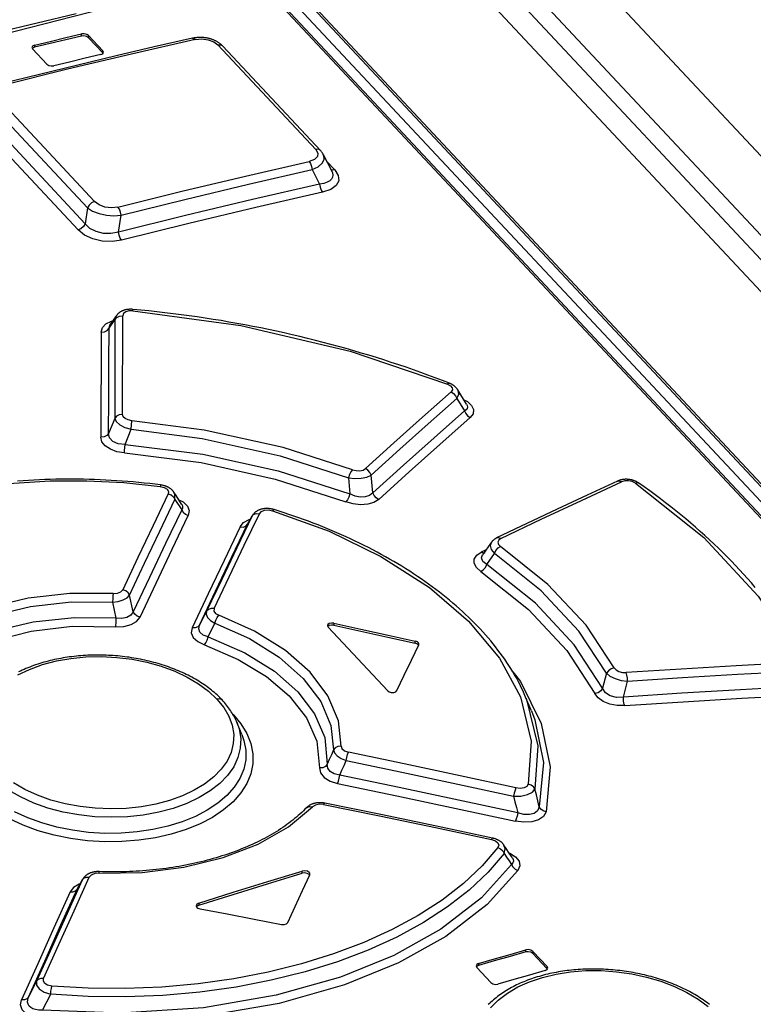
# Model space of a CAD drawing. Extents: x 0 to 594, y 0 to 420.
# Tile 71 of 126: x 451.68 to 457.34, y 183.65 to 191.24. Entities that reach past the tile are written whole.
import ezdxf

# ---------------------------------------------------------------- set-up
doc = ezdxf.new("R2010")
doc.units = 0
doc.header["$LTSCALE"] = 32.67
doc.layers.get('0').update_dxf_attribs({"linetype": 'CONTINUOUS'})

msp = doc.modelspace()

# ---------------------------------------------------------------- linework, layer by layer
at = {"color": 7, "linetype": 'CONTINUOUS'}
for p, q in [((449.8488, 197.2071), (508.3867, 134.6624)), ((450.1224, 197.1623), (508.5483, 134.7374)), ((450.2893, 197.1713), (508.6435, 134.823)), ((461.4421, 183.3176), (448.5673, 197.0736)), ((461.4717, 183.3103), (448.5969, 197.0663)), ((448.5506, 196.9753), (461.2763, 183.3786)), ((461.1468, 183.39), (448.4908, 196.9123)), ((448.5146, 196.9065), (461.1706, 183.3841)), ((452.1922, 195.7504), (508.0338, 136.0866)), ((452.1598, 191.1117), (452.1606, 191.1279)), ((452.215, 191.1147), (452.2143, 191.0986)), ((452.2143, 191.0986), (452.3236, 190.9818)), ((452.3244, 190.9979), (452.215, 191.1147)), ((451.7778, 191.0241), (451.7831, 191.0118)), ((451.7831, 191.0118), (451.8925, 190.895)), ((451.7978, 191.0414), (451.797, 191.0253)), ((452.3236, 190.9818), (452.3244, 190.9979)), ((452.3255, 190.9775), (452.3236, 190.9818)), ((452.3297, 190.9856), (452.3244, 190.9979)), ((453.966, 190.2379), (453.2126, 191.0429)), ((453.2491, 191.0344), (454.0026, 190.2293)), ((451.5141, 190.633), (452.2603, 189.8358)), ((452.2067, 189.788), (451.4606, 190.5853)), ((451.3468, 190.4587), (452.1344, 189.6171)), ((451.4002, 190.5064), (452.1878, 189.6649)), ((454.0244, 190.1987), (454.0894, 190.0705)), ((454.1127, 190.0796), (454.0518, 190.1447)), ((453.9388, 190.0826), (453.9958, 189.9701)), ((452.2067, 189.788), (452.1878, 189.6649)), ((452.4454, 189.6006), (452.4654, 189.731)), ((452.3725, 188.8601), (452.4185, 188.9254)), ((452.4304, 188.958), (452.3796, 188.8858)), ((452.4303, 188.9579), (452.4184, 188.9254)), ((452.476, 188.1955), (452.4789, 188.9558)), ((455.0536, 188.319), (455.1134, 188.2221)), ((455.1291, 188.2756), (455.061, 188.3863)), ((452.4161, 188.1652), (452.3694, 188.0498)), ((452.5424, 188.0814), (452.548, 188.1472)), ((452.4964, 187.9645), (452.5424, 188.0814)), ((454.4069, 187.5915), (454.3934, 187.7275)), ((454.2183, 187.708), (454.2297, 187.5827)), ((452.88, 187.5411), (452.9326, 187.4603)), ((453.441, 187.3502), (453.4734, 187.4091)), ((453.4751, 187.4124), (453.4422, 187.3527)), ((453.4751, 187.4124), (453.4734, 187.4091)), ((453.4753, 187.4128), (453.4752, 187.4125)), ((453.441, 187.3502), (453.4422, 187.3527)), ((455.3205, 187.2103), (455.2526, 187.1142)), ((455.2798, 187.1527), (455.2415, 187.1343)), ((455.2851, 187.0388), (455.3447, 187.1251)), ((452.5598, 186.6751), (452.5305, 186.802)), ((452.3997, 186.7495), (452.426, 186.6254)), ((453.1249, 186.6784), (453.07, 186.5726)), ((452.4243, 186.6011), (452.4212, 186.5601)), ((452.426, 186.6254), (452.4243, 186.6011)), ((453.1367, 186.4807), (453.1893, 186.5869)), ((454.1063, 186.5869), (454.1056, 186.5708)), ((454.0613, 186.5557), (454.5186, 186.0671)), ((454.7322, 186.4336), (454.7329, 186.4497)), ((454.7596, 186.4165), (454.7564, 186.4212)), ((454.7611, 186.4196), (454.7624, 186.4249)), ((456.2091, 186.2015), (456.1777, 186.0851)), ((456.3379, 186.0173), (456.3705, 186.1403)), ((455.6287, 185.9107), (455.5842, 186.0181)), ((453.3275, 185.8847), (453.331, 185.8814)), ((453.3295, 185.8813), (453.331, 185.8814)), ((453.3967, 185.7295), (453.3577, 185.8238)), ((453.8613, 184.6608), (453.8621, 184.6769)), ((452.1269, 184.5374), (452.1656, 184.6076)), ((452.1679, 184.6121), (452.1287, 184.5411)), ((452.1678, 184.6121), (452.1656, 184.6076)), ((453.9192, 184.6452), (453.9159, 184.6501)), ((453.9205, 184.648), (453.9219, 184.6535)), ((452.1269, 184.5374), (452.1287, 184.5411)), ((453.0445, 184.4096), (453.0498, 184.397)), ((453.0646, 184.4292), (453.0638, 184.4132)), ((455.5853, 184.0536), (455.5861, 184.0696)), ((455.6406, 184.0582), (455.6398, 184.0421)), ((455.6398, 184.0421), (455.7492, 183.9253)), ((455.7499, 183.9414), (455.6406, 184.0582)), ((455.2023, 183.9465), (455.2076, 183.9339)), ((455.2076, 183.9339), (455.317, 183.8171)), ((455.2224, 183.9653), (455.2216, 183.9492)), ((455.7492, 183.9253), (455.7499, 183.9414)), ((455.7511, 183.9206), (455.7492, 183.9253)), ((455.7552, 183.9288), (455.7499, 183.9414)), ((451.8141, 183.8273), (451.7518, 183.7047)), ((451.8591, 183.605), (451.9233, 183.727))]:
    msp.add_line(p, q, dxfattribs=at)
for points in [[(452.433, 191.3458), (449.5163, 190.6016), (446.5864, 189.6918), (443.6542, 188.6197)], [(452.1187, 191.2826), (451.8176, 191.2116), (451.5164, 191.1388), (451.2149, 191.0642), (450.9132, 190.9878), (450.6113, 190.9096), (450.3092, 190.8296), (450.0069, 190.7478), (449.7045, 190.6643), (449.402, 190.579), (449.0993, 190.4919), (448.7965, 190.4031), (448.4936, 190.3125), (448.1905, 190.2201)], [(451.7978, 191.0414), (451.9187, 191.0705), (452.0397, 191.0993), (452.1606, 191.1279)], [(452.215, 191.1147), (452.2003, 191.1243), (452.1808, 191.1291), (452.1606, 191.1279)], [(453.0154, 191.094), (452.7212, 191.0272), (452.4263, 190.9586), (452.1312, 190.8882), (451.8359, 190.8161), (451.5409, 190.7425)], [(453.0357, 191.085), (452.5448, 190.9726), (452.0533, 190.8554), (451.5611, 190.7334)], [(452.1598, 191.1117), (452.0389, 191.0832), (451.918, 191.0544), (451.797, 191.0253)], [(452.2143, 191.0986), (452.1999, 191.1081), (452.1795, 191.113), (452.1598, 191.1117)], [(453.2491, 191.0344), (453.2464, 191.0372), (453.2433, 191.0403), (453.2401, 191.0433), (453.2368, 191.0462), (453.2334, 191.0491), (453.2298, 191.052), (453.2261, 191.0548), (453.2224, 191.0575), (453.2186, 191.0601), (453.2147, 191.0626), (453.2108, 191.0651), (453.2069, 191.0674), (453.2029, 191.0696), (453.1989, 191.0718), (453.1948, 191.0738), (453.1907, 191.0758), (453.1864, 191.0778), (453.1821, 191.0797), (453.1777, 191.0815), (453.1733, 191.0832), (453.1689, 191.0848), (453.1644, 191.0863), (453.1599, 191.0878), (453.1554, 191.0892), (453.1509, 191.0905), (453.1464, 191.0917), (453.1419, 191.0928), (453.1373, 191.0938), (453.1327, 191.0948), (453.128, 191.0957), (453.1233, 191.0966), (453.1186, 191.0973), (453.1138, 191.098), (453.1089, 191.0986), (453.1041, 191.0991), (453.0992, 191.0996), (453.0944, 191.0999), (453.0895, 191.1002), (453.0846, 191.1004), (453.0797, 191.1005), (453.0748, 191.1006), (453.0699, 191.1005), (453.0649, 191.1004), (453.06, 191.1001), (453.055, 191.0998), (453.05, 191.0994), (453.0449, 191.0989), (453.0399, 191.0983), (453.0349, 191.0976), (453.0298, 191.0968), (453.0248, 191.096), (453.0198, 191.095), (453.0154, 191.094)], [(453.0154, 191.094), (453.0231, 191.0936), (453.0357, 191.085)], [(453.0357, 191.085), (453.0877, 191.09), (453.1374, 191.0834), (453.1801, 191.0672), (453.2126, 191.0429)], [(451.7978, 191.0414), (451.783, 191.0343), (451.7778, 191.0241)], [(451.797, 191.0253), (451.7825, 191.0184), (451.7813, 191.016)], [(452.3097, 190.9685), (452.3245, 190.9756), (452.3297, 190.9856)], [(453.2126, 191.0429), (453.231, 191.0437), (453.2458, 191.0374), (453.2491, 191.0344)], [(452.3097, 190.9685), (452.1888, 190.94), (452.0679, 190.9112), (451.9469, 190.8821)], [(451.8925, 190.895), (451.9072, 190.8854), (451.9267, 190.8808), (451.9469, 190.8821)], [(453.966, 190.2379), (453.9826, 190.209), (453.979, 190.1826), (453.9564, 190.1605), (453.9155, 190.145)], [(454.0025, 190.2294), (453.9992, 190.2324), (453.9844, 190.2386), (453.966, 190.2379)], [(454.0246, 190.1983), (454.0236, 190.2003), (454.0218, 190.2036), (454.0198, 190.2068), (454.0178, 190.2101), (454.0156, 190.2134), (454.0132, 190.2166), (454.0107, 190.2199), (454.008, 190.2232), (454.0052, 190.2265), (454.0026, 190.2294)], [(452.441, 189.7933), (452.9331, 189.9153), (453.4246, 190.0325), (453.9155, 190.145)], [(453.9155, 190.145), (453.9266, 190.1285), (453.9348, 190.1067), (453.9388, 190.0826)], [(453.9388, 190.0826), (453.9845, 190.1045), (454.0154, 190.1312), (454.0302, 190.1613), (454.0276, 190.1914), (454.0246, 190.1983)], [(452.4654, 189.731), (452.9572, 189.853), (453.4483, 189.9701), (453.9388, 190.0826)], [(454.0896, 190.0701), (454.0947, 190.0579), (454.0978, 190.0399), (454.0954, 190.0234), (454.0874, 190.0085), (454.0738, 189.9953), (454.0542, 189.9842), (454.0283, 189.9756), (453.9958, 189.9701)], [(454.1127, 190.0796), (454.1404, 190.0368), (454.1438, 189.9959), (454.1235, 189.9589), (454.0816, 189.9289), (454.0191, 189.9076)], [(454.1127, 190.0796), (454.0944, 190.0789), (454.0826, 190.0839)], [(453.9958, 189.9701), (453.4798, 189.8522), (452.9629, 189.7291), (452.4454, 189.6006)], [(453.9958, 189.9701), (453.9997, 189.9463), (454.0079, 189.9243), (454.0191, 189.9076)], [(452.2603, 189.8358), (452.2383, 189.8259), (452.2193, 189.809), (452.2067, 189.788)], [(452.441, 189.7933), (452.3908, 189.7873), (452.3407, 189.7932), (452.2955, 189.8098), (452.2603, 189.8358)], [(454.0191, 189.9076), (453.5033, 189.7898), (452.9868, 189.6667), (452.4697, 189.5384)], [(452.2067, 189.788), (452.2461, 189.7626), (452.2959, 189.7431), (452.3528, 189.7307), (452.4106, 189.7267), (452.4654, 189.731)], [(452.4654, 189.731), (452.461, 189.7547), (452.4524, 189.7766), (452.4411, 189.7932)], [(452.1878, 189.6649), (452.1753, 189.644), (452.1563, 189.627), (452.1344, 189.6171)], [(452.4697, 189.5384), (452.3966, 189.5278), (452.3206, 189.5313), (452.2477, 189.5484), (452.184, 189.5777), (452.1344, 189.6171)], [(452.4454, 189.6006), (452.3873, 189.5886), (452.3292, 189.5899), (452.2731, 189.604), (452.2257, 189.629), (452.1878, 189.6649)], [(452.4698, 189.5384), (452.4584, 189.555), (452.4498, 189.5769), (452.4454, 189.6006)], [(452.556, 189.0052), (452.5529, 189.0054), (452.549, 189.0057), (452.5451, 189.0059), (452.5411, 189.0059), (452.5372, 189.0059), (452.5333, 189.0059), (452.5294, 189.0057), (452.5255, 189.0055), (452.5216, 189.0052), (452.5178, 189.0047), (452.5139, 189.0043), (452.5101, 189.0037), (452.5064, 189.003), (452.5028, 189.0023), (452.4992, 189.0015), (452.4956, 189.0006), (452.492, 188.9996), (452.4884, 188.9985), (452.4848, 188.9973), (452.4812, 188.996), (452.4778, 188.9946), (452.4744, 188.9932), (452.4711, 188.9917), (452.4679, 188.9901), (452.4649, 188.9885), (452.4619, 188.9868), (452.4591, 188.985), (452.4563, 188.9832), (452.4535, 188.9812), (452.4509, 188.9792), (452.4483, 188.9772), (452.4458, 188.9751), (452.4434, 188.9729), (452.4411, 188.9707), (452.4389, 188.9684), (452.4368, 188.9661), (452.4348, 188.9638), (452.4329, 188.9614), (452.4311, 188.959), (452.4304, 188.958)], [(452.5558, 188.9944), (452.5561, 189.0038), (452.556, 189.0052)], [(454.997, 188.4357), (454.9424, 188.4569), (454.887, 188.4779), (454.8313, 188.4986), (454.7753, 188.5189), (454.719, 188.5389), (454.6625, 188.5586), (454.6057, 188.5778), (454.5487, 188.5968), (454.4913, 188.6153), (454.4337, 188.6336), (454.3758, 188.6514), (454.3176, 188.6689), (454.2592, 188.6861), (454.2005, 188.7028), (454.1417, 188.7192), (454.0825, 188.7352), (454.0232, 188.7509), (453.9637, 188.7661), (453.904, 188.781), (453.8441, 188.7955), (453.784, 188.8095), (453.7238, 188.8232), (453.6633, 188.8365), (453.6027, 188.8494), (453.5419, 188.8619), (453.481, 188.874), (453.42, 188.8857), (453.3588, 188.897), (453.2975, 188.9078), (453.2362, 188.9182), (453.1747, 188.9283), (453.1132, 188.9379), (453.0516, 188.947), (452.9898, 188.9558), (452.928, 188.9641), (452.8661, 188.9721), (452.804, 188.9796), (452.7419, 188.9866), (452.6798, 188.9933), (452.6176, 188.9995), (452.556, 189.0052)], [(452.4185, 188.9254), (452.418, 188.6726), (452.4172, 188.4192), (452.4161, 188.1652)], [(452.4184, 188.9254), (452.4324, 188.9422), (452.4536, 188.953), (452.4789, 188.9558)], [(452.5558, 188.9944), (452.5262, 188.9937), (452.5013, 188.9862), (452.4848, 188.973), (452.4789, 188.9558)], [(452.5558, 188.9944), (453.3884, 188.8806), (454.2305, 188.683), (454.9819, 188.4292)], [(452.312, 188.8295), (452.3215, 188.8648), (452.3485, 188.8941), (452.3916, 188.9155), (452.402, 188.9176)], [(452.312, 188.8298), (452.3367, 188.8323), (452.358, 188.8429), (452.3725, 188.8601)], [(452.3694, 188.0498), (452.3708, 188.3206), (452.3718, 188.5907), (452.3725, 188.8601)], [(452.3725, 188.8601), (452.3777, 188.8829), (452.3796, 188.8857)], [(452.312, 188.8295), (452.3113, 188.5603), (452.3105, 188.2903), (452.3096, 188.0195)], [(454.997, 188.4357), (454.9919, 188.4358), (454.9818, 188.4292)], [(454.9819, 188.4292), (455.0055, 188.4161), (455.0184, 188.4008), (455.0202, 188.3849), (455.01, 188.3695)], [(455.0611, 188.3862), (455.0593, 188.3889), (455.0576, 188.3915), (455.0557, 188.394), (455.0537, 188.3965), (455.0516, 188.399), (455.0494, 188.4015), (455.0471, 188.4039), (455.0447, 188.4063), (455.0422, 188.4086), (455.0396, 188.4109), (455.0369, 188.4132), (455.034, 188.4154), (455.0311, 188.4176), (455.028, 188.4197), (455.0248, 188.4218), (455.0215, 188.4238), (455.0181, 188.4258), (455.0146, 188.4276), (455.0111, 188.4295), (455.0075, 188.4312), (455.0039, 188.4328), (455.0002, 188.4344), (454.997, 188.4357)], [(455.01, 188.3695), (454.7899, 188.1745), (454.5695, 187.9773), (454.3489, 187.7779)], [(454.3934, 187.7275), (454.6137, 187.9269), (454.8338, 188.1241), (455.0536, 188.319)], [(455.01, 188.3695), (455.0291, 188.3576), (455.0444, 188.34), (455.0536, 188.319)], [(455.0536, 188.319), (455.0683, 188.3506), (455.0638, 188.3812), (455.0611, 188.3862)], [(455.1086, 188.3091), (455.1363, 188.2946), (455.1684, 188.265), (455.1831, 188.2325), (455.1791, 188.201), (455.1569, 188.1716)], [(455.1291, 188.2756), (455.1342, 188.2647), (455.1359, 188.2533), (455.1334, 188.2422), (455.1261, 188.2317), (455.1134, 188.2221)], [(452.476, 188.1955), (452.4516, 188.1928), (452.4304, 188.1823), (452.4161, 188.1652)], [(452.4161, 188.1652), (452.4273, 188.14), (452.4547, 188.1158), (452.4947, 188.0954), (452.5424, 188.0814)], [(452.5479, 188.1472), (452.5191, 188.1529), (452.4962, 188.1638), (452.4813, 188.1784), (452.476, 188.1955)], [(455.1134, 188.2221), (454.8781, 188.0144), (454.6426, 187.8042), (454.4069, 187.5915)], [(454.4515, 187.5412), (454.6869, 187.7539), (454.922, 187.964), (455.1569, 188.1716)], [(455.1134, 188.2221), (455.1223, 188.2016), (455.1374, 188.1839), (455.1569, 188.1716)], [(454.2485, 187.7697), (453.715, 187.9406), (453.1055, 188.0753), (452.5479, 188.1472)], [(452.3694, 188.0498), (452.3556, 188.0332), (452.3347, 188.0224), (452.3096, 188.0196)], [(452.4916, 187.8987), (452.4335, 187.9084), (452.3829, 187.927), (452.343, 187.9536), (452.318, 187.9853), (452.3096, 188.0195)], [(452.4964, 187.9645), (452.4431, 187.9699), (452.4021, 187.9877), (452.3766, 188.0152), (452.3694, 188.0498)], [(452.5424, 188.0814), (453.0907, 188.0104), (453.6912, 187.8772), (454.2183, 187.708)], [(452.4914, 187.8988), (452.4927, 187.9168), (452.4944, 187.94), (452.4964, 187.9645)], [(452.4964, 187.9645), (453.0945, 187.8895), (453.6755, 187.7613), (454.2296, 187.5827)], [(452.4916, 187.8987), (453.0819, 187.8242), (453.6543, 187.6972), (454.1987, 187.5213)], [(454.2485, 187.7697), (454.2368, 187.7536), (454.2261, 187.7318), (454.2183, 187.708)], [(454.2183, 187.708), (454.2673, 187.7018), (454.3167, 187.7034), (454.3605, 187.7124), (454.3934, 187.7275)], [(454.2485, 187.7697), (454.2771, 187.7625), (454.3058, 187.7617), (454.3307, 187.7672), (454.3489, 187.7779)], [(454.3934, 187.7275), (454.3842, 187.748), (454.3687, 187.7657), (454.3489, 187.7779)], [(449.3269, 186.5731), (449.4493, 186.7278), (449.5938, 186.8749), (449.7589, 187.0128), (449.9431, 187.1402), (450.1448, 187.2558), (450.3629, 187.3591), (450.5959, 187.4493), (450.8421, 187.5257), (451.0995, 187.5877), (451.3657, 187.6347), (451.6393, 187.6666), (451.9189, 187.6831), (452.2019, 187.6843), (452.4854, 187.6702), (452.7664, 187.6412)], [(452.77, 187.6519), (452.7285, 187.6572), (452.6864, 187.6622), (452.6442, 187.6668), (452.602, 187.6712), (452.5597, 187.6752), (452.5172, 187.6788), (452.4747, 187.6822), (452.4322, 187.6852), (452.3896, 187.6878), (452.3469, 187.6902), (452.3042, 187.6922), (452.2614, 187.6938), (452.2186, 187.6951), (452.1758, 187.6961), (452.1329, 187.6968), (452.0901, 187.697), (452.0474, 187.697), (452.0047, 187.6966), (451.9621, 187.6958), (451.9197, 187.6947), (451.8774, 187.6933), (451.8353, 187.6915), (451.7933, 187.6894), (451.7514, 187.6869), (451.7096, 187.6841), (451.668, 187.681)], [(452.77, 187.6519), (452.769, 187.6507), (452.7663, 187.6412)], [(452.7664, 187.6412), (452.7982, 187.633), (452.8202, 187.6194), (452.8309, 187.6024), (452.8288, 187.5835)], [(452.8723, 187.5965), (452.8705, 187.599), (452.8687, 187.6016), (452.8667, 187.604), (452.8647, 187.6065), (452.8626, 187.6088), (452.8604, 187.6112), (452.8581, 187.6134), (452.8557, 187.6157), (452.8532, 187.6179), (452.8506, 187.6201), (452.8478, 187.6223), (452.8449, 187.6244), (452.8419, 187.6264), (452.8388, 187.6285), (452.8356, 187.6304), (452.8324, 187.6323), (452.8291, 187.634), (452.8258, 187.6357), (452.8224, 187.6373), (452.819, 187.6389), (452.8155, 187.6403), (452.8119, 187.6417), (452.8083, 187.643), (452.8046, 187.6443), (452.8008, 187.6454), (452.797, 187.6465), (452.7932, 187.6475), (452.7893, 187.6485), (452.7854, 187.6493), (452.7814, 187.6501), (452.7775, 187.6508), (452.7734, 187.6515), (452.77, 187.6519)], [(456.292, 187.6819), (456.0597, 187.5747), (455.8269, 187.4658), (455.5938, 187.3554), (455.361, 187.2436)], [(455.3932, 187.2388), (455.7038, 187.3875), (456.0142, 187.5336), (456.3242, 187.6769)], [(456.4577, 187.6664), (456.4551, 187.6681), (456.4519, 187.6702), (456.4486, 187.6722), (456.4453, 187.6741), (456.4419, 187.6759), (456.4385, 187.6777), (456.4351, 187.6793), (456.4317, 187.6809), (456.4282, 187.6823), (456.4248, 187.6837), (456.4214, 187.685), (456.4179, 187.6862), (456.4144, 187.6874), (456.4108, 187.6885), (456.4071, 187.6895), (456.4035, 187.6904), (456.3998, 187.6913), (456.3961, 187.6921), (456.3924, 187.6928), (456.3887, 187.6935), (456.3849, 187.694), (456.3812, 187.6945), (456.3776, 187.6949), (456.3739, 187.6953), (456.3702, 187.6955), (456.3666, 187.6957), (456.3628, 187.6958), (456.3591, 187.6959), (456.3553, 187.6958), (456.3514, 187.6957), (456.3476, 187.6955), (456.3437, 187.6952), (456.3398, 187.6948), (456.336, 187.6943), (456.3322, 187.6938), (456.3284, 187.6932), (456.3247, 187.6925), (456.3209, 187.6917), (456.3171, 187.6907), (456.3134, 187.6897), (456.3097, 187.6887), (456.3059, 187.6875), (456.3023, 187.6862), (456.2986, 187.6848), (456.295, 187.6833), (456.292, 187.6819)], [(456.292, 187.6819), (456.3063, 187.684), (456.3242, 187.6769)], [(456.4306, 187.6667), (456.4069, 187.6786), (456.3789, 187.6848), (456.3502, 187.6843), (456.3242, 187.6769)], [(456.4306, 187.6667), (456.4459, 187.6701), (456.4576, 187.6664)], [(456.4306, 187.6667), (456.9575, 187.2463), (457.3787, 186.7963), (457.6843, 186.3272)], [(457.354, 186.8628), (457.3251, 186.8969), (457.2956, 186.9308), (457.2655, 186.9645), (457.2347, 186.9981), (457.2034, 187.0316), (457.1715, 187.065), (457.139, 187.0982), (457.1059, 187.1312), (457.0722, 187.1642), (457.0379, 187.1969), (457.003, 187.2296), (456.9675, 187.262), (456.9315, 187.2943), (456.895, 187.3264), (456.8579, 187.3583), (456.8203, 187.39), (456.7821, 187.4215), (456.7433, 187.4528), (456.704, 187.484), (456.6642, 187.5149), (456.6238, 187.5457), (456.5829, 187.5763), (456.5415, 187.6067), (456.4996, 187.6368), (456.4577, 187.6664)], [(452.8288, 187.5835), (452.7121, 187.3386), (452.5954, 187.0922), (452.4785, 186.8443)], [(452.8288, 187.5835), (452.8507, 187.5751), (452.8687, 187.5603), (452.88, 187.5411)], [(452.9325, 187.504), (452.9112, 187.5368), (452.8893, 187.5705), (452.8723, 187.5965)], [(452.88, 187.5411), (452.8808, 187.5785), (452.8727, 187.5959)], [(454.2296, 187.5827), (454.2219, 187.5588), (454.2112, 187.537), (454.1987, 187.5213)], [(454.4069, 187.5915), (454.381, 187.5715), (454.3484, 187.5607), (454.31, 187.5588), (454.2706, 187.566), (454.2297, 187.5827)], [(454.4513, 187.5411), (454.432, 187.5529), (454.4164, 187.5705), (454.4069, 187.5915)], [(452.5305, 186.802), (452.6471, 187.0498), (452.7636, 187.2962), (452.88, 187.5411)], [(452.9102, 187.5385), (452.9438, 187.5218), (452.9774, 187.4896), (452.9906, 187.4541), (452.9837, 187.4179)], [(452.9325, 187.504), (452.9352, 187.4993), (452.9394, 187.4866), (452.9388, 187.4735), (452.9326, 187.4603)], [(454.4515, 187.5412), (454.4152, 187.5181), (454.3678, 187.5039), (454.3121, 187.4995), (454.2546, 187.5055), (454.1987, 187.5213)], [(452.9326, 187.4603), (452.8085, 187.2002), (452.6842, 186.9385), (452.5598, 186.6751)], [(452.6117, 186.6328), (452.7358, 186.8962), (452.8598, 187.1579), (452.9837, 187.4179)], [(452.9326, 187.4603), (452.9435, 187.4416), (452.9613, 187.4267), (452.9837, 187.4179)], [(453.4734, 187.4091), (453.3573, 187.167), (453.2411, 186.9235), (453.1249, 186.6784)], [(453.1821, 186.6999), (453.2987, 186.945), (453.4151, 187.1886), (453.5314, 187.4307)], [(453.4734, 187.4091), (453.4869, 187.4239), (453.5072, 187.4316), (453.5314, 187.4307)], [(453.6454, 187.4622), (453.6422, 187.4632), (453.6385, 187.4642), (453.6346, 187.4652), (453.6308, 187.4661), (453.627, 187.4669), (453.6231, 187.4677), (453.6193, 187.4683), (453.6155, 187.4689), (453.6116, 187.4694), (453.6078, 187.4698), (453.604, 187.4701), (453.6002, 187.4704), (453.5965, 187.4706), (453.5927, 187.4707), (453.589, 187.4707), (453.5852, 187.4706), (453.5815, 187.4705), (453.5777, 187.4703), (453.5739, 187.47), (453.5701, 187.4696), (453.5663, 187.4691), (453.5625, 187.4685), (453.5587, 187.4679), (453.5549, 187.4672), (453.5513, 187.4663), (453.5478, 187.4655), (453.5443, 187.4645), (453.5409, 187.4635), (453.5375, 187.4623), (453.5341, 187.4611), (453.5306, 187.4598), (453.5272, 187.4583), (453.5239, 187.4568), (453.5206, 187.4552), (453.5174, 187.4535), (453.5143, 187.4518), (453.5112, 187.4499), (453.5083, 187.448), (453.5055, 187.4461), (453.5028, 187.4441), (453.5001, 187.442), (453.4975, 187.4399), (453.4951, 187.4377), (453.4927, 187.4354), (453.4904, 187.4331), (453.4882, 187.4307), (453.486, 187.4283), (453.484, 187.4258), (453.4821, 187.4233), (453.4803, 187.4207), (453.4785, 187.4181), (453.4769, 187.4154), (453.4753, 187.4128)], [(453.5314, 187.4307), (453.547, 187.4475), (453.5715, 187.4572), (453.6011, 187.4594), (453.6325, 187.4538)], [(453.6325, 187.4538), (453.641, 187.4617), (453.6454, 187.4622)], [(453.6325, 187.4538), (454.0694, 187.2953), (454.4693, 187.1016), (454.844, 186.8614), (455.145, 186.6031), (455.3838, 186.3172), (455.5445, 186.0185), (455.6265, 185.6785), (455.6044, 185.3469)], [(455.5842, 186.0181), (455.5736, 186.0427), (455.5625, 186.0672), (455.5509, 186.0917), (455.5387, 186.1161), (455.526, 186.1405), (455.5129, 186.1648), (455.4992, 186.1891), (455.485, 186.2133), (455.4703, 186.2374), (455.4551, 186.2614), (455.4394, 186.2853), (455.4232, 186.3092), (455.4064, 186.333), (455.3892, 186.3567), (455.3715, 186.3803), (455.3533, 186.4038), (455.3347, 186.4272), (455.3155, 186.4505), (455.2959, 186.4737), (455.2757, 186.4968), (455.2552, 186.5198), (455.2341, 186.5426), (455.2126, 186.5653), (455.1906, 186.5879), (455.1682, 186.6103), (455.1453, 186.6326), (455.1219, 186.6548), (455.0982, 186.6768), (455.074, 186.6986), (455.0493, 186.7203), (455.0243, 186.7418), (454.9988, 186.7632), (454.9728, 186.7844), (454.9465, 186.8055), (454.9197, 186.8264), (454.8925, 186.8471), (454.8648, 186.8677), (454.8368, 186.8881), (454.8084, 186.9082), (454.7796, 186.9282), (454.7505, 186.948), (454.7209, 186.9676), (454.691, 186.987), (454.6607, 187.0062), (454.6301, 187.0252), (454.5991, 187.044), (454.5678, 187.0625), (454.5362, 187.0808), (454.5042, 187.0989), (454.4719, 187.1168), (454.4392, 187.1345), (454.4061, 187.152), (454.3727, 187.1692), (454.3389, 187.1863), (454.3048, 187.2031), (454.2703, 187.2198), (454.2355, 187.2361), (454.2004, 187.2523), (454.1651, 187.2682), (454.1294, 187.2838), (454.0935, 187.2992), (454.0573, 187.3143), (454.0208, 187.3292), (453.9841, 187.3438), (453.9472, 187.3581), (453.9101, 187.3721), (453.8728, 187.3859), (453.8353, 187.3993), (453.7976, 187.4125), (453.7598, 187.4254), (453.7218, 187.438), (453.6835, 187.4503), (453.6454, 187.4622)], [(453.07, 186.5726), (453.1937, 186.8335), (453.3174, 187.0927), (453.441, 187.3502)], [(453.3829, 187.3285), (453.4105, 187.3625), (453.4538, 187.3864), (453.4618, 187.3882)], [(453.383, 187.3286), (453.4065, 187.3276), (453.427, 187.3351), (453.441, 187.3502)], [(453.3829, 187.3285), (453.2597, 187.0711), (453.1364, 186.812), (453.0129, 186.5513)], [(455.3205, 187.2103), (455.3124, 187.1866), (455.3201, 187.1561), (455.3447, 187.1251)], [(455.361, 187.2436), (455.3583, 187.2422), (455.3551, 187.2405), (455.3521, 187.2388), (455.3492, 187.237), (455.3463, 187.2352), (455.3436, 187.2333), (455.341, 187.2314), (455.3385, 187.2294), (455.336, 187.2273), (455.3337, 187.2253), (455.3315, 187.2232), (455.3294, 187.221), (455.3274, 187.2189), (455.3254, 187.2167), (455.3236, 187.2144), (455.3219, 187.2122), (455.3205, 187.2103)], [(455.3447, 187.1251), (455.3557, 187.1472), (455.3722, 187.1664), (455.3915, 187.1792)], [(455.3932, 187.2388), (455.3759, 187.2457), (455.361, 187.2436)], [(455.3932, 187.2388), (455.3768, 187.2265), (455.3707, 187.2111), (455.376, 187.1946), (455.3914, 187.1792)], [(456.2682, 186.2425), (456.0504, 186.5716), (455.7561, 186.886), (455.3914, 187.1792)], [(455.2389, 186.9845), (455.2047, 187.0156), (455.1876, 187.0486), (455.1885, 187.0814), (455.2072, 187.1109), (455.2415, 187.1343)], [(455.2738, 187.1296), (455.2594, 187.1275), (455.2416, 187.1344)], [(455.2851, 187.0388), (455.2536, 187.063), (455.2439, 187.0905), (455.2526, 187.1142)], [(456.2091, 186.2015), (455.9943, 186.5258), (455.704, 186.8359), (455.3447, 187.1251)], [(455.2388, 186.9845), (455.2576, 186.9971), (455.274, 187.0164), (455.2851, 187.0388)], [(456.1777, 186.0851), (455.9594, 186.4211), (455.6596, 186.7415), (455.2851, 187.0388)], [(455.2389, 186.9845), (455.6078, 186.6913), (455.9033, 186.3756), (456.1186, 186.0445)], [(452.4035, 186.815), (452.0716, 186.8163), (451.7496, 186.7803), (451.4478, 186.7082), (451.1762, 186.6022), (450.9435, 186.4659), (450.7577, 186.3039)], [(452.4036, 186.815), (452.4026, 186.797), (452.4012, 186.7739), (452.3997, 186.7495)], [(452.3997, 186.7496), (452.4431, 186.7551), (452.4815, 186.7665), (452.5115, 186.7826), (452.5305, 186.802)], [(452.4035, 186.815), (452.4366, 186.8173), (452.4635, 186.8279), (452.4785, 186.8443)], [(452.5305, 186.802), (452.5194, 186.8207), (452.5012, 186.8356), (452.4785, 186.8443)], [(450.8064, 186.2548), (450.9853, 186.4113), (451.2105, 186.5435), (451.4743, 186.6465), (451.7675, 186.7165), (452.0797, 186.7512), (452.3997, 186.7495)], [(452.5598, 186.6751), (452.5414, 186.6481), (452.511, 186.6303), (452.4716, 186.6225), (452.426, 186.6254)], [(452.6117, 186.6327), (452.5896, 186.6411), (452.5713, 186.6559), (452.5598, 186.6751)], [(453.1249, 186.6784), (453.122, 186.6556), (453.1327, 186.6313), (453.1558, 186.6077), (453.1893, 186.5869)], [(453.1821, 186.6999), (453.1588, 186.7007), (453.1386, 186.6933), (453.1249, 186.6784)], [(453.1821, 186.6999), (453.1805, 186.6805), (453.1943, 186.6613), (453.219, 186.6477)], [(452.426, 186.6254), (452.1026, 186.6295), (451.7872, 186.5959), (451.4916, 186.5258), (451.2264, 186.4218), (451.0015, 186.2876), (450.8249, 186.1282)], [(452.4212, 186.5601), (452.4868, 186.5619), (452.5426, 186.5758), (452.5853, 186.6), (452.6117, 186.6328)], [(453.07, 186.5726), (453.0568, 186.5582), (453.0368, 186.5505), (453.0129, 186.5512)], [(453.1367, 186.4807), (453.0982, 186.4956), (453.0735, 186.5173), (453.0639, 186.5437), (453.07, 186.5726)], [(453.1892, 186.5869), (453.1965, 186.61), (453.2069, 186.6315), (453.2189, 186.6477)], [(453.1893, 186.5869), (453.4556, 186.4685), (453.6854, 186.3253), (453.8705, 186.162), (454.0045, 185.9844), (454.0828, 185.7984), (454.1031, 185.6106)], [(454.1623, 185.6398), (454.1415, 185.8345), (454.0606, 186.0264), (453.9226, 186.2094), (453.7319, 186.3776), (453.4949, 186.5254), (453.219, 186.6477)], [(454.1063, 186.5869), (454.0876, 186.5883), (454.0708, 186.5846), (454.0595, 186.5768), (454.056, 186.5681)], [(454.1056, 186.5708), (454.0869, 186.5722), (454.0701, 186.5686), (454.0588, 186.5608)], [(454.1063, 186.5869), (454.3152, 186.5415), (454.5241, 186.4957), (454.7329, 186.4497)], [(450.874, 186.0796), (451.0279, 186.2212), (451.243, 186.3542), (451.4859, 186.4539), (451.7729, 186.5263), (452.0891, 186.5631), (452.4212, 186.5601)], [(453.0129, 186.5513), (453.0067, 186.513), (453.022, 186.4767), (453.0566, 186.4448), (453.1081, 186.4195)], [(454.056, 186.5681), (454.056, 186.5664), (454.0613, 186.5557)], [(454.1056, 186.5708), (454.3145, 186.5254), (454.5234, 186.4796), (454.7322, 186.4336)], [(453.1081, 186.4196), (453.1195, 186.4357), (453.1296, 186.4572), (453.1367, 186.4807)], [(453.1367, 186.4807), (453.4207, 186.3578), (453.6471, 186.2176), (453.8277, 186.0591), (453.9576, 185.8878), (454.0353, 185.706), (454.0545, 185.4999)], [(454.7564, 186.4212), (454.75, 186.4264), (454.7418, 186.4306), (454.7322, 186.4336)], [(454.7571, 186.4373), (454.7508, 186.4425), (454.7426, 186.4467), (454.7329, 186.4497)], [(454.7624, 186.4249), (454.7611, 186.4315), (454.7571, 186.4373)], [(453.1081, 186.4195), (453.3689, 186.3076), (453.5861, 186.1759), (453.7616, 186.0265), (453.8946, 185.8576), (453.9746, 185.6778), (453.9955, 185.4713)], [(454.5918, 186.0682), (454.6482, 186.1857), (454.7047, 186.3028), (454.7611, 186.4196)], [(451.67, 186.1886), (451.7598, 186.2313), (451.8601, 186.2675), (451.967, 186.2957), (452.0783, 186.3154), (452.1939, 186.3267), (452.3131, 186.3293), (452.4328, 186.3233), (452.55, 186.3088), (452.6647, 186.2859), (452.7752, 186.2549), (452.8792, 186.2166), (452.9756, 186.1713), (453.0631, 186.1197), (453.1396, 186.0631), (453.2038, 186.0026)], [(453.2444, 185.9951), (453.2353, 186.0047), (453.2256, 186.0145), (453.2157, 186.0242), (453.2056, 186.0337), (453.1952, 186.0431), (453.1846, 186.0524), (453.1738, 186.0615), (453.1628, 186.0705), (453.1515, 186.0794), (453.1399, 186.0883), (453.128, 186.097), (453.1159, 186.1057), (453.1035, 186.1143), (453.0908, 186.1227), (453.078, 186.131), (453.0649, 186.1392), (453.0516, 186.1472), (453.0381, 186.1551), (453.0244, 186.1629), (453.0105, 186.1705), (452.9964, 186.178), (452.9822, 186.1853), (452.9678, 186.1925), (452.9533, 186.1995), (452.9386, 186.2063), (452.9238, 186.2129), (452.9089, 186.2194), (452.8938, 186.2257), (452.8785, 186.2319), (452.8631, 186.238), (452.8474, 186.2439), (452.8316, 186.2496), (452.8156, 186.2552), (452.7995, 186.2607), (452.7832, 186.2659), (452.7668, 186.271), (452.7503, 186.276), (452.7337, 186.2807), (452.717, 186.2853), (452.7001, 186.2897), (452.6832, 186.294), (452.6663, 186.298), (452.6492, 186.3019), (452.6321, 186.3056), (452.615, 186.3091), (452.5978, 186.3124), (452.5806, 186.3156), (452.5633, 186.3186), (452.5459, 186.3213), (452.5285, 186.3239), (452.5111, 186.3264), (452.4936, 186.3286), (452.4761, 186.3306), (452.4585, 186.3325), (452.4409, 186.3342), (452.4231, 186.3357), (452.4053, 186.3371), (452.3874, 186.3382), (452.3694, 186.3392), (452.3514, 186.3399), (452.3334, 186.3405), (452.3153, 186.3409), (452.2974, 186.3411), (452.2794, 186.3412), (452.2615, 186.341), (452.2437, 186.3406), (452.2259, 186.3401), (452.2082, 186.3394), (452.1906, 186.3384), (452.173, 186.3373), (452.1555, 186.336), (452.138, 186.3345), (452.1206, 186.3329), (452.1033, 186.331), (452.086, 186.329), (452.0689, 186.3267), (452.0519, 186.3243), (452.035, 186.3218), (452.0182, 186.319), (452.0015, 186.316), (451.9849, 186.3129), (451.9683, 186.3096), (451.9517, 186.306), (451.9353, 186.3023), (451.9189, 186.2984), (451.9025, 186.2943), (451.8863, 186.29), (451.8702, 186.2855), (451.8541, 186.2808), (451.8382, 186.276), (451.8224, 186.271), (451.8068, 186.2657), (451.7914, 186.2604), (451.7761, 186.2548), (451.7611, 186.2491), (451.7462, 186.2432), (451.7315, 186.2372), (451.7171, 186.231), (451.7029, 186.2247), (451.6889, 186.2182), (451.6751, 186.2116)], [(457.6304, 186.2814), (457.2073, 186.2588), (456.7838, 186.2336), (456.36, 186.2058)], [(455.4852, 186.2128), (455.5457, 186.1369), (455.7054, 185.8147), (455.7746, 185.4788), (455.742, 185.1329)], [(456.2682, 186.2425), (456.2439, 186.2356), (456.2229, 186.2211), (456.2091, 186.2015)], [(456.2091, 186.2015), (456.2349, 186.1788), (456.2739, 186.1596), (456.3211, 186.1462), (456.3705, 186.1403)], [(456.2682, 186.2425), (456.2821, 186.2265), (456.3043, 186.214), (456.3316, 186.2069), (456.36, 186.2058)], [(456.3705, 186.1403), (456.3694, 186.1646), (456.3658, 186.1876), (456.36, 186.2058)], [(456.3705, 186.1403), (456.7941, 186.1681), (457.2174, 186.1932), (457.6401, 186.2157)], [(454.5186, 186.0671), (454.5315, 186.0584), (454.5491, 186.0538), (454.5674, 186.0541), (454.5828, 186.0592), (454.5918, 186.0682)], [(456.1777, 186.0851), (456.1639, 186.0656), (456.1429, 186.0512), (456.1186, 186.0445)], [(456.3482, 185.9519), (456.2894, 185.953), (456.233, 185.9642), (456.183, 185.9845), (456.144, 186.0119), (456.1186, 186.0445)], [(456.3379, 186.0173), (456.2847, 186.0155), (456.2373, 186.0275), (456.2003, 186.0514), (456.1777, 186.0851)], [(457.6911, 186.0983), (457.2405, 186.0743), (456.7894, 186.0473), (456.3379, 186.0173)], [(453.2038, 186.0026), (453.2565, 185.938), (453.296, 185.8706), (453.322, 185.8007), (453.3336, 185.7304), (453.3308, 185.6605), (453.3137, 185.5914), (453.2826, 185.525), (453.2379, 185.4618), (453.1796, 185.4021), (453.1092, 185.3472), (453.0298, 185.2992), (452.94, 185.2571), (452.8397, 185.2211), (452.7329, 185.1927), (452.6216, 185.1724), (452.5059, 185.1602), (452.3866, 185.1562), (452.2669, 185.1608), (452.1496, 185.1737), (452.0348, 185.1949), (451.9243, 185.2242), (451.8202, 185.2611), (451.7237, 185.3051), (451.6361, 185.3558)], [(453.2444, 185.9951), (453.2404, 185.9987), (453.2242, 186.0047), (453.2038, 186.0026)], [(453.3577, 185.8238), (453.3545, 185.8314), (453.3497, 185.842), (453.3447, 185.8526), (453.3394, 185.8631), (453.3339, 185.8735), (453.328, 185.8839), (453.3219, 185.8942), (453.3155, 185.9044), (453.3088, 185.9146), (453.3019, 185.9248), (453.2946, 185.9349), (453.287, 185.9451), (453.2791, 185.9552), (453.2708, 185.9653), (453.2623, 185.9753), (453.2534, 185.9854), (453.2444, 185.9951)], [(455.5877, 186.0097), (455.679, 185.6407), (455.6564, 185.3089)], [(456.3484, 185.9519), (456.3428, 185.9694), (456.339, 185.9924), (456.3379, 186.0173)], [(456.3482, 185.9519), (456.7995, 185.9818), (457.2505, 186.0087), (457.7009, 186.0326)], [(455.6287, 185.9107), (455.6544, 185.8435), (455.7225, 185.5126), (455.6902, 185.1715)], [(453.3577, 185.8238), (453.3752, 185.7725), (453.3876, 185.6981), (453.3847, 185.6238), (453.3667, 185.551), (453.334, 185.4809), (453.2868, 185.4141), (453.2259, 185.3514), (453.1525, 185.2939), (453.0679, 185.2425), (452.9727, 185.1977), (452.8679, 185.16), (452.7553, 185.1299), (452.6368, 185.1082), (452.5143, 185.0952), (452.3892, 185.0911), (452.2633, 185.0958), (452.1387, 185.1094), (452.0177, 185.1318), (451.9016, 185.1625), (451.7917, 185.2013), (451.6895, 185.2477), (451.5969, 185.301)], [(453.331, 185.8814), (453.389, 185.8108), (453.4341, 185.7362), (453.4648, 185.659), (453.4804, 185.5804), (453.4805, 185.5021), (453.4651, 185.4252), (453.4347, 185.3505), (453.3893, 185.2787), (453.3294, 185.2106), (453.256, 185.1475), (453.1707, 185.0904), (453.0742, 185.0398), (452.9674, 184.9963), (452.8522, 184.9604), (452.7304, 184.9328), (452.6032, 184.9137), (452.4722, 184.9036), (452.339, 184.9024), (452.2063, 184.9104), (452.0758, 184.9273), (451.9489, 184.953), (451.8269, 184.9874), (451.7115, 185.03), (451.6048, 185.0802)], [(453.3967, 185.7295), (453.4127, 185.6838), (453.4269, 185.6093), (453.4264, 185.5352), (453.4112, 185.4622), (453.3818, 185.3914), (453.3383, 185.3235), (453.2811, 185.2593), (453.2112, 185.1996), (453.1299, 185.1455), (453.038, 185.0976), (452.9363, 185.0564), (452.8265, 185.0224), (452.7104, 184.9961), (452.5897, 184.9782), (452.4656, 184.9686), (452.3396, 184.9675), (452.2136, 184.975), (452.0897, 184.991), (451.9693, 185.0153), (451.8541, 185.0476), (451.7454, 185.0875), (451.6445, 185.1346)], [(454.1031, 185.6106), (454.0869, 185.5735), (454.0708, 185.5366), (454.0546, 185.4999)], [(454.1623, 185.6398), (454.1379, 185.6372), (454.117, 185.6269), (454.1031, 185.6106)], [(454.1031, 185.6105), (454.1105, 185.5876), (454.1307, 185.565), (454.1618, 185.5448), (454.2008, 185.5289)], [(454.1623, 185.6398), (454.1686, 185.6202), (454.1889, 185.6033), (454.2181, 185.593)], [(454.2008, 185.5289), (454.2054, 185.5527), (454.2114, 185.5753), (454.2181, 185.593)], [(455.5094, 185.3173), (455.0792, 185.4106), (454.6487, 185.5025), (454.2181, 185.593)], [(454.1521, 185.4165), (454.1684, 185.4539), (454.1846, 185.4914), (454.2008, 185.5289)], [(454.2008, 185.5289), (454.6312, 185.4383), (455.0614, 185.3463), (455.4915, 185.2529)], [(454.0545, 185.4999), (454.0407, 185.4836), (454.0199, 185.4735), (453.9955, 185.4713)], [(453.9955, 185.4713), (454.0035, 185.4326), (454.0315, 185.3984), (454.0763, 185.3709), (454.1351, 185.3523)], [(454.1521, 185.4165), (454.1088, 185.4265), (454.0768, 185.4451), (454.0583, 185.4702), (454.0546, 185.4999)], [(454.1349, 185.3524), (454.1414, 185.3695), (454.1475, 185.392), (454.1521, 185.4165)], [(455.5235, 185.1251), (455.0665, 185.2238), (454.6094, 185.321), (454.1521, 185.4165)], [(454.1351, 185.3523), (454.592, 185.2568), (455.0487, 185.1596), (455.5053, 185.0608)], [(455.5094, 185.3173), (455.5028, 185.3002), (455.4964, 185.2776), (455.4915, 185.2529)], [(455.4915, 185.2529), (455.5479, 185.255), (455.5988, 185.2664), (455.6368, 185.2853), (455.6564, 185.3089)], [(455.6044, 185.3469), (455.5934, 185.3297), (455.572, 185.3184), (455.5431, 185.314), (455.5094, 185.3173)], [(455.6564, 185.3089), (455.6453, 185.3265), (455.6272, 185.3399), (455.6044, 185.3469)], [(455.6902, 185.1715), (455.679, 185.2174), (455.6677, 185.2632), (455.6564, 185.3089)], [(455.4915, 185.2529), (455.5022, 185.2103), (455.5129, 185.1677), (455.5235, 185.1251)], [(452.2957, 184.6607), (452.6279, 184.6663), (452.9502, 184.7067), (453.252, 184.7804), (453.5236, 184.8848), (453.756, 185.0166), (453.9415, 185.1718)], [(453.8833, 185.1528), (453.8708, 185.1405), (453.858, 185.1284), (453.8449, 185.1163), (453.8315, 185.1044), (453.8177, 185.0926), (453.8036, 185.0809), (453.7892, 185.0693), (453.7744, 185.0578), (453.7593, 185.0463), (453.7438, 185.035), (453.7279, 185.0238), (453.7117, 185.0126), (453.6952, 185.0016), (453.6783, 184.9907), (453.6612, 184.98), (453.6439, 184.9694), (453.6262, 184.9591), (453.6084, 184.9488), (453.5902, 184.9388), (453.5718, 184.9289), (453.5532, 184.9191), (453.5343, 184.9096), (453.5151, 184.9001), (453.4957, 184.8909), (453.476, 184.8818), (453.4561, 184.8729), (453.4359, 184.8641), (453.4155, 184.8556), (453.3949, 184.8472), (453.374, 184.8389), (453.3529, 184.8309), (453.3315, 184.823), (453.3098, 184.8152), (453.2879, 184.8077), (453.2659, 184.8003), (453.2435, 184.7931), (453.221, 184.7861), (453.1983, 184.7793), (453.1754, 184.7727), (453.1523, 184.7663), (453.1291, 184.7601), (453.1056, 184.7541), (453.082, 184.7482), (453.0583, 184.7426), (453.0344, 184.7372), (453.0104, 184.732), (452.9863, 184.727), (452.962, 184.7222), (452.9376, 184.7177), (452.913, 184.7133), (452.8883, 184.7091), (452.8634, 184.7052), (452.8384, 184.7014), (452.8132, 184.6979), (452.7879, 184.6945), (452.7625, 184.6914), (452.737, 184.6885), (452.7113, 184.6858), (452.6855, 184.6833), (452.6597, 184.681), (452.6337, 184.679), (452.6077, 184.6772), (452.5817, 184.6756), (452.5556, 184.6742), (452.5295, 184.673), (452.5034, 184.6721), (452.4774, 184.6714), (452.4514, 184.6709), (452.4255, 184.6707), (452.3996, 184.6706), (452.3737, 184.6708), (452.3478, 184.6712), (452.3219, 184.6719), (452.2964, 184.6727)], [(454.0358, 185.2), (454.0325, 185.2007), (454.0287, 185.2013), (454.0249, 185.2019), (454.0211, 185.2024), (454.0172, 185.2029), (454.0133, 185.2032), (454.0095, 185.2035), (454.0056, 185.2037), (454.0018, 185.2038), (453.9979, 185.2038), (453.9941, 185.2038), (453.9903, 185.2037), (453.9865, 185.2035), (453.9827, 185.2032), (453.979, 185.2028), (453.9752, 185.2024), (453.9715, 185.2018), (453.9678, 185.2012), (453.964, 185.2005), (453.9603, 185.1997), (453.9565, 185.1988), (453.9528, 185.1979), (453.9491, 185.1968), (453.9455, 185.1957), (453.942, 185.1944), (453.9385, 185.1931), (453.935, 185.1917), (453.9317, 185.1903), (453.9284, 185.1887), (453.9252, 185.1871), (453.922, 185.1854), (453.9189, 185.1836), (453.9158, 185.1817), (453.9129, 185.1798), (453.91, 185.1777), (453.9072, 185.1756), (453.9045, 185.1735), (453.9019, 185.1713), (453.8994, 185.1691), (453.897, 185.1668), (453.8833, 185.1528)], [(453.8952, 185.1649), (453.9019, 185.1702), (453.92, 185.1753), (453.9415, 185.1718)], [(454.0271, 185.1897), (453.994, 185.1921), (453.9632, 185.1856), (453.9415, 185.1718)], [(454.0271, 185.1897), (454.0329, 185.1989), (454.0358, 185.2)], [(454.0271, 185.1897), (454.4586, 185.1014), (454.89, 185.0117), (455.3212, 184.9205)], [(455.3296, 184.9305), (454.8986, 185.0217), (454.467, 185.1116), (454.0358, 185.2)], [(455.742, 185.1329), (455.7222, 185.0982), (455.6844, 185.0721), (455.6314, 185.0563), (455.5705, 185.0525), (455.5053, 185.0608)], [(455.6902, 185.1715), (455.6768, 185.1414), (455.6511, 185.1217), (455.614, 185.1118), (455.5709, 185.113), (455.5235, 185.1251)], [(455.742, 185.1329), (455.7199, 185.1399), (455.7016, 185.1533), (455.6902, 185.1715)], [(455.5235, 185.1251), (455.5187, 185.1012), (455.5124, 185.0785), (455.5056, 185.0607)], [(455.3296, 184.9305), (455.327, 184.9295), (455.3212, 184.9205)], [(455.3212, 184.9205), (455.3512, 184.91), (455.37, 184.8949), (455.3767, 184.8774), (455.3702, 184.8592)], [(455.4172, 184.8776), (455.4157, 184.8798), (455.4139, 184.8822), (455.412, 184.8846), (455.41, 184.887), (455.4078, 184.8894), (455.4056, 184.8917), (455.4032, 184.8941), (455.4007, 184.8964), (455.3981, 184.8987), (455.3954, 184.901), (455.3926, 184.9032), (455.3897, 184.9053), (455.3867, 184.9073), (455.3836, 184.9093), (455.3805, 184.9112), (455.3773, 184.9131), (455.374, 184.9149), (455.3706, 184.9166), (455.3671, 184.9182), (455.3635, 184.9198), (455.3599, 184.9213), (455.3562, 184.9228), (455.3524, 184.9241), (455.3486, 184.9254), (455.3448, 184.9266), (455.3409, 184.9277), (455.337, 184.9287), (455.333, 184.9297), (455.3296, 184.9305)], [(455.3702, 184.8592), (455.2484, 184.7169), (455.1045, 184.5813), (454.9398, 184.4535), (454.7561, 184.3347), (454.5547, 184.2257), (454.3368, 184.1269), (454.1039, 184.039), (453.8577, 183.9625), (453.6002, 183.8983), (453.3338, 183.8468), (453.0599, 183.8083), (452.7798, 183.7832), (452.4963, 183.7719), (452.2123, 183.7745), (451.9307, 183.7911)], [(455.3702, 184.8592), (455.3914, 184.8488), (455.4085, 184.8324), (455.4189, 184.8125)], [(455.4824, 184.7797), (455.4588, 184.8152), (455.4351, 184.8509), (455.4172, 184.8775)], [(455.4189, 184.8125), (455.4273, 184.8492), (455.4173, 184.8774)], [(455.4189, 184.8125), (455.2955, 184.6679), (455.1497, 184.5302), (454.9828, 184.4004), (454.7965, 184.2795), (454.5921, 184.1686), (454.3709, 184.0681), (454.1344, 183.9786), (453.8844, 183.9009), (453.6229, 183.8356), (453.3519, 183.7831), (453.0731, 183.7439), (452.7881, 183.7185), (452.4995, 183.7071), (452.2105, 183.7099), (451.9233, 183.727)], [(455.4189, 184.8125), (455.4382, 184.7845), (455.4574, 184.7565), (455.4766, 184.7284)], [(455.4583, 184.8159), (455.4627, 184.8145), (455.5073, 184.787), (455.5338, 184.7538), (455.5402, 184.7182), (455.5257, 184.6825)], [(455.4824, 184.7797), (455.4886, 184.7665), (455.49, 184.7537), (455.4862, 184.7409), (455.4766, 184.7284)], [(455.5257, 184.6825), (455.289, 184.4189), (454.9702, 184.1731), (454.6031, 183.9685), (454.1871, 183.7993), (453.6847, 183.6568), (453.1146, 183.5584), (452.4636, 183.5162), (451.8509, 183.5411)], [(455.4766, 184.7284), (455.2439, 184.47), (454.9301, 184.2283), (454.5682, 184.0269), (454.1579, 183.8601), (453.6624, 183.7196), (453.1003, 183.6226), (452.4605, 183.581), (451.8591, 183.605)], [(453.0646, 184.4292), (453.3305, 184.5131), (453.5963, 184.5957), (453.8621, 184.6769)], [(453.9166, 184.6661), (453.902, 184.6754), (453.8822, 184.6793), (453.8621, 184.6769)], [(455.4766, 184.7284), (455.4869, 184.7088), (455.504, 184.6926), (455.5255, 184.6822)], [(452.1656, 184.6076), (452.0485, 184.3489), (451.9313, 184.0888), (451.8141, 183.8273)], [(451.8683, 183.8483), (451.9858, 184.1098), (452.1032, 184.37), (452.2206, 184.6288)], [(452.1656, 184.6076), (452.1782, 184.6215), (452.1974, 184.629), (452.2206, 184.6288)], [(452.2964, 184.6727), (452.293, 184.6728), (452.289, 184.6728), (452.2851, 184.6728), (452.2811, 184.6726), (452.2772, 184.6724), (452.2733, 184.6721), (452.2693, 184.6718), (452.2654, 184.6713), (452.2615, 184.6708), (452.2576, 184.6701), (452.2538, 184.6694), (452.2499, 184.6686), (452.2461, 184.6677), (452.2424, 184.6667), (452.2387, 184.6657), (452.2351, 184.6645), (452.2316, 184.6633), (452.2281, 184.662), (452.2246, 184.6606), (452.2211, 184.6591), (452.2177, 184.6575), (452.2143, 184.6559), (452.211, 184.6541), (452.2078, 184.6523), (452.2047, 184.6504), (452.2017, 184.6484), (452.1988, 184.6464), (452.196, 184.6444), (452.1933, 184.6423), (452.1908, 184.6401), (452.1883, 184.6379), (452.1858, 184.6356), (452.1835, 184.6333), (452.1812, 184.6308), (452.1791, 184.6284), (452.177, 184.6259), (452.1751, 184.6233), (452.1732, 184.6208), (452.1715, 184.6182), (452.1698, 184.6155), (452.1683, 184.6129), (452.1679, 184.6121)], [(452.2957, 184.6607), (452.2626, 184.6575), (452.2356, 184.6459), (452.2206, 184.6288)], [(452.2957, 184.6607), (452.2962, 184.6711), (452.2964, 184.6727)], [(453.0638, 184.4132), (453.3297, 184.4971), (453.5955, 184.5796), (453.8613, 184.6608)], [(453.7505, 184.2816), (453.8072, 184.4038), (453.8639, 184.5265), (453.9205, 184.648)], [(453.9159, 184.6501), (453.9013, 184.6593), (453.8813, 184.6632), (453.8613, 184.6608)], [(453.9219, 184.6535), (453.9206, 184.6603), (453.9166, 184.6661)], [(451.7518, 183.7047), (451.8769, 183.9838), (452.0019, 184.2614), (452.1269, 184.5374)], [(452.1496, 184.579), (452.1416, 184.5768), (452.0986, 184.5508), (452.0719, 184.5162)], [(452.072, 184.5163), (452.0945, 184.516), (452.1138, 184.5233), (452.1269, 184.5374)], [(452.0719, 184.5162), (451.9473, 184.2403), (451.8225, 183.9628), (451.6978, 183.6838)], [(453.0646, 184.4292), (453.0499, 184.4208), (453.0445, 184.4096)], [(453.0638, 184.4132), (453.0491, 184.4048), (453.0477, 184.4019)], [(453.0498, 184.397), (453.0561, 184.3918), (453.0644, 184.3878), (453.074, 184.3852)], [(453.074, 184.3852), (453.2832, 184.3462), (453.4923, 184.306), (453.7015, 184.2664)], [(453.7015, 184.2664), (453.7223, 184.2657), (453.7401, 184.2713), (453.7505, 184.2816)], [(455.2224, 183.9653), (455.3436, 184.0003), (455.4649, 184.0351), (455.5861, 184.0696)], [(455.6406, 184.0582), (455.6259, 184.0675), (455.6061, 184.0717), (455.5861, 184.0696)], [(455.5853, 184.0536), (455.4641, 184.0191), (455.3429, 183.9843), (455.2216, 183.9492)], [(455.6398, 184.0421), (455.6252, 184.0514), (455.6053, 184.0556), (455.5853, 184.0536)], [(455.2224, 183.9653), (455.2077, 183.9573), (455.2023, 183.9465)], [(455.2216, 183.9492), (455.207, 183.9413), (455.2056, 183.9386)], [(457.0019, 183.6488), (456.9902, 183.6578), (456.9784, 183.6666), (456.9663, 183.6753), (456.9539, 183.6839), (456.9413, 183.6924), (456.9284, 183.7008), (456.9154, 183.7091), (456.9021, 183.7172), (456.8885, 183.7253), (456.8748, 183.7331), (456.861, 183.7409), (456.8469, 183.7485), (456.8327, 183.7559), (456.8184, 183.7631), (456.804, 183.7702), (456.7894, 183.7772), (456.7747, 183.784), (456.7597, 183.7906), (456.7446, 183.7971), (456.7293, 183.8035), (456.7138, 183.8097), (456.6982, 183.8158), (456.6824, 183.8217), (456.6665, 183.8275), (456.6504, 183.8331), (456.6342, 183.8386), (456.6179, 183.8439), (456.6014, 183.8491), (456.5848, 183.854), (456.5681, 183.8589), (456.5513, 183.8635), (456.5344, 183.868), (456.5175, 183.8723), (456.5005, 183.8764), (456.4835, 183.8803), (456.4663, 183.8841), (456.4492, 183.8877), (456.432, 183.8911), (456.4147, 183.8943), (456.3974, 183.8973), (456.3801, 183.9002), (456.3627, 183.9029), (456.3453, 183.9054), (456.3277, 183.9078), (456.3101, 183.9099), (456.2924, 183.9119), (456.2746, 183.9137), (456.2568, 183.9154), (456.239, 183.9168), (456.2211, 183.9181), (456.2031, 183.9192), (456.1852, 183.9201), (456.1673, 183.9208), (456.1494, 183.9214), (456.1315, 183.9217), (456.1136, 183.9219), (456.0958, 183.9219), (456.078, 183.9216), (456.0602, 183.9213), (456.0425, 183.9207), (456.0249, 183.9199), (456.0073, 183.9189), (455.9899, 183.9178), (455.9725, 183.9165), (455.9553, 183.915), (455.9382, 183.9133), (455.9212, 183.9115), (455.9043, 183.9094), (455.8875, 183.9072), (455.8708, 183.9048), (455.854, 183.9022), (455.8373, 183.8994), (455.8207, 183.8964), (455.8041, 183.8932), (455.7876, 183.8899), (455.7711, 183.8863), (455.7547, 183.8825), (455.7385, 183.8786), (455.7223, 183.8745), (455.7063, 183.8702), (455.6904, 183.8657), (455.6747, 183.8611), (455.6591, 183.8562), (455.6438, 183.8512), (455.6286, 183.8461), (455.6136, 183.8408), (455.5987, 183.8353), (455.5841, 183.8296), (455.5697, 183.8238), (455.5556, 183.8179), (455.5416, 183.8118), (455.5278, 183.8055), (455.5142, 183.799), (455.5007, 183.7924), (455.4875, 183.7856), (455.4745, 183.7787), (455.4616, 183.7716), (455.449, 183.7644), (455.4367, 183.757), (455.4246, 183.7495), (455.4127, 183.7418), (455.4011, 183.734), (455.3896, 183.7261), (455.3784, 183.7179), (455.3674, 183.7096), (455.3566, 183.7012), (455.346, 183.6926), (455.3356, 183.6838), (455.3255, 183.675), (455.3157, 183.6659), (455.3061, 183.6568), (455.2968, 183.6476)], [(455.7352, 183.9103), (455.7499, 183.9181), (455.7552, 183.9288)], [(451.8683, 183.8483), (451.846, 183.8484), (451.827, 183.8412), (451.8141, 183.8273)], [(451.9307, 183.7911), (451.8989, 183.798), (451.8768, 183.8111), (451.8662, 183.8284), (451.8683, 183.8483)], [(455.3149, 183.6235), (455.3732, 183.6827), (455.4437, 183.7367), (455.5243, 183.7839), (455.6143, 183.8242), (455.7138, 183.8576), (455.8206, 183.8832), (455.9318, 183.9005), (456.0475, 183.9094), (456.1667, 183.9097), (456.2863, 183.9014), (456.4034, 183.8849), (456.5177, 183.8602), (456.6279, 183.8277), (456.7317, 183.7881), (456.8278, 183.7419), (456.9151, 183.6896), (456.9914, 183.6327)], [(455.7352, 183.9103), (455.614, 183.8758), (455.4928, 183.841), (455.3715, 183.8059)], [(451.8141, 183.8273), (451.8138, 183.7988), (451.8345, 183.77), (451.8729, 183.7448), (451.9233, 183.727)], [(451.9233, 183.727), (451.9251, 183.7504), (451.9277, 183.7729), (451.9308, 183.7911)], [(455.317, 183.8171), (455.3316, 183.8078), (455.3514, 183.8037), (455.3715, 183.8059)], [(451.7518, 183.7047), (451.7394, 183.6912), (451.7206, 183.6837), (451.6978, 183.6838)], [(451.8591, 183.605), (451.8304, 183.6056), (451.806, 183.6095), (451.7857, 183.6163), (451.7694, 183.6256), (451.757, 183.637), (451.7486, 183.6507), (451.7445, 183.6665), (451.7453, 183.6846), (451.7518, 183.7047)], [(451.8509, 183.5411), (451.7867, 183.5537), (451.737, 183.5768), (451.7038, 183.6087), (451.6907, 183.6452), (451.6978, 183.6838)]]:
    msp.add_lwpolyline(points, dxfattribs=at)

doc.saveas('drawing.dxf')
